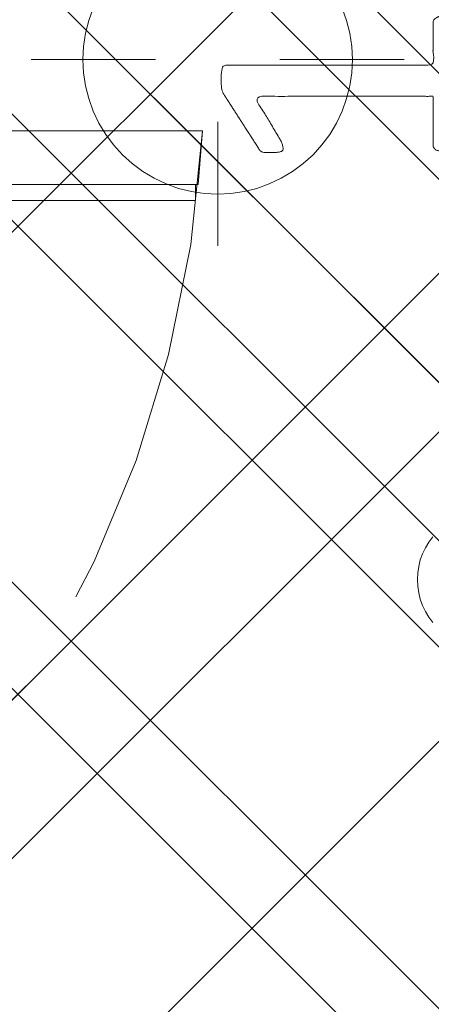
# Model space of a CAD drawing. Header units: inches. Extents: x -465 to -303, y -234 to 7.
# Tile 28 of 81: x -391.203 to -390.421, y -1.134 to 0.737. Entities that reach past the tile are written whole.
import ezdxf

# ---------------------------------------------------------------- set-up
doc = ezdxf.new("R2010")
doc.units = ezdxf.units.IN
doc.header["$LTSCALE"] = 32
doc.header["$MEASUREMENT"] = 0
doc.header["$PDMODE"] = 1
doc.header["$PDSIZE"] = -2
doc.linetypes.add('Dash Style-1', pattern=[0.083328, 0.041656, -0.041672])
for name, color, linetype, lineweight in [('DashLine', 7, 'Dash Style-1', 13), ('DashLineFill', 7, 'Dash Style-1', 13), ('Drawing', 7, 'Continuous', 18), ('Metal-DeskStructure', 7, 'Continuous', 13), ('None', 7, 'Continuous', 18), ('SolidLine', 7, 'Continuous', 15), ('Wood_1-H', 7, 'Continuous', 13)]:
    doc.layers.add(name, color=color, linetype=linetype, lineweight=lineweight)
doc.layers.add('Metal_Black', color=7, linetype='Continuous', lineweight=13, true_color=0x4c4c4c)
pattern_1 = [(45, (0, 0), (-1.61301565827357, 1.935715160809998), []), (45, (-1.0608, 1.0608), (-0.4723460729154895, 0.4167612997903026), [])]

# ---------------------------------------------------------------- blocks, each defined once
blk = doc.blocks.new('Group-10')
at = {"layer": 'Metal_Black', "color": 7}
blk.add_open_spline([(2.661633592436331, 0.08353965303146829), (2.669015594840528, 0.08353965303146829), (2.682856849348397, 0.08077140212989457), (2.685625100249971, 0.07246664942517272), (2.685625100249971, -0.04656633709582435), (2.685625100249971, -0.1655993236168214), (2.683779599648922, -0.16929032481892), (2.678243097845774, -0.1729813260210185), (2.669015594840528, -0.1748268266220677), (2.656097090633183, -0.1748268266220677), (2.646869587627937, -0.1729813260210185), (2.641333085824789, -0.1711358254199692), (2.637642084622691, -0.1655993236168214), (2.637642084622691, -0.1166944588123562), (2.637642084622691, -0.06963509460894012), (2.467858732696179, -0.06963509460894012), (2.298075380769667, -0.06963509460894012), (2.323911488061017, -0.1130034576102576), (2.349747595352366, -0.1563718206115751), (2.351593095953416, -0.1619083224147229), (2.353438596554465, -0.1711358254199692), (2.349747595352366, -0.1748268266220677), (2.338674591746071, -0.176672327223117), (2.326219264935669, -0.176672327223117), (2.31653038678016, -0.176672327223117), (2.310993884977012, -0.1748268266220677), (2.307302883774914, -0.1711358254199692), (2.305457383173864, -0.1674448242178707), (2.272238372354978, -0.1157717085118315), (2.239019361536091, -0.06409859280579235), (2.237173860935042, -0.06225309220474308), (2.237173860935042, -0.05856209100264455), (2.235328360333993, -0.05302558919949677), (2.235328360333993, -0.03595470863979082), (2.235328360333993, -0.01796107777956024), (2.239019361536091, -0.01242457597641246), (2.242710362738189, -0.0105790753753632), (2.441098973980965, -0.0105790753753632), (2.637642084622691, -0.0105790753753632), (2.637642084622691, 0.03002103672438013), (2.637642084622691, 0.07431215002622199), (2.641333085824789, 0.07800315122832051), (2.646869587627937, 0.08169415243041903), (2.656097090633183, 0.08353965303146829), (2.661633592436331, 0.08353965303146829)], degree=2, knots=[0, 0, 0, 0.00261032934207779, 0.007830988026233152, 0.01044131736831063, 0.1761946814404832, 0.1788050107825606, 0.1814153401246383, 0.1840256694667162, 0.1866359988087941, 0.1885937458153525, 0.1905514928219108, 0.1925092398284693, 0.1944669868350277, 0.2443885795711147, 0.2443885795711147, 0.4244984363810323, 0.4244984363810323, 0.478049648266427, 0.478049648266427, 0.4842405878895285, 0.49043152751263, 0.4966224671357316, 0.5028134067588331, 0.5070707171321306, 0.5109409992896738, 0.5148112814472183, 0.5186815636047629, 0.5186815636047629, 0.5762947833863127, 0.5762947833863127, 0.5787425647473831, 0.5811903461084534, 0.5836381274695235, 0.5902471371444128, 0.5931844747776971, 0.5961218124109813, 0.5990591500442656, 0.9118813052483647, 0.9118813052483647, 0.9765012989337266, 0.9823759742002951, 0.9882506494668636, 0.9941253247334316, 1, 1, 1], dxfattribs=at)
blk = doc.blocks.new('1BRPX5-Util_Bkt_Sm-F (2D)')
at = {"layer": 'DashLineFill', "linetype": 'Continuous', "lineweight": 13}
h = blk.add_hatch(dxfattribs=at)
h.set_pattern_fill('Steel', color=253, style=0, pattern_type=2)
h.set_pattern_definition(pattern_1)
edge = h.paths.add_edge_path()
edge.add_line((-4.468503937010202, 4.413385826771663), (-3.12992125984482, 4.413385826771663))
edge.add_line((-3.12992125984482, 4.413385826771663), (-3.12992125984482, -1.854330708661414))
edge.add_line((-3.12992125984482, -1.854330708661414), (-4.468503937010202, -1.854330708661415))
edge.add_line((-4.468503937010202, -1.854330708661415), (-4.468503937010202, -1.988188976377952))
edge.add_line((-4.468503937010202, -1.988188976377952), (-2.421259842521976, -1.988188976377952))
edge.add_line((-2.421259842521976, -1.988188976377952), (-2.421259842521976, -2.366141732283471))
edge.add_arc((-2.303149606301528, -2.366141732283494), 0.1181102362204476, 179.9999999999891, 270.000000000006)
edge.add_line((-2.303149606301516, -2.484251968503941), (2.303149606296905, -2.484251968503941))
edge.add_arc((2.303149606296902, -2.366141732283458), 0.1181102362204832, 270.0000000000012, 359.9999999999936)
edge.add_line((2.421259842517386, -2.366141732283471), (2.421259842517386, -1.988188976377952))
edge.add_line((2.421259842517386, -1.988188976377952), (4.468503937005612, -1.988188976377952))
edge.add_line((4.468503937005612, -1.988188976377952), (4.468503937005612, -1.854330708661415))
edge.add_line((4.468503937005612, -1.854330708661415), (3.12992125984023, -1.854330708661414))
edge.add_line((3.12992125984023, -1.854330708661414), (3.12992125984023, 4.413385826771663))
edge.add_line((3.12992125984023, 4.413385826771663), (4.468503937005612, 4.413385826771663))
edge.add_line((4.468503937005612, 4.413385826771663), (4.468503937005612, 4.547244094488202))
edge.add_line((4.468503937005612, 4.547244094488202), (2.421259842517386, 4.547244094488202))
edge.add_line((2.421259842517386, 4.547244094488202), (2.421259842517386, 4.925196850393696))
edge.add_arc((2.303149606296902, 4.925196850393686), 0.1181102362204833, 5.365542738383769e-12, 89.99999999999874)
edge.add_line((2.303149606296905, 5.043307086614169), (-2.303149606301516, 5.043307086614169))
edge.add_arc((-2.303149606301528, 4.92519685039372), 0.1181102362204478, 89.99999999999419, 180.0000000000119)
edge.add_line((-2.421259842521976, 4.925196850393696), (-2.421259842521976, 4.547244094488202))
edge.add_line((-2.421259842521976, 4.547244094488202), (-4.468503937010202, 4.547244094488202))
edge.add_line((-4.468503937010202, 4.547244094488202), (-4.468503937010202, 4.413385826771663))
at = {"layer": 'SolidLine', "flags": 128}
blk.add_lwpolyline([(2.636888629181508, -1.069708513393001), (2.629376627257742, -1.059579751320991), (2.622893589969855, -1.048763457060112), (2.617501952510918, -1.037363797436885), (2.61325363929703, -1.025490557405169), (2.610189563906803, -1.013258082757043), (2.608339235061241, -1.000784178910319), (2.607720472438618, -0.98818897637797), (2.608339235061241, -0.9755937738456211), (2.610189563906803, -0.9631198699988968), (2.61325363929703, -0.9508873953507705), (2.617501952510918, -0.9390141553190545), (2.622893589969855, -0.9276144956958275), (2.629376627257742, -0.9167982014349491), (2.636888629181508, -0.9066694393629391)], dxfattribs=at)
at = {"layer": 'Metal_Black', "color": 7}
blk.add_blockref('Group-10', (0, 0), dxfattribs=at)
blk = doc.blocks.new('Slate-LegBrace (2D)')
at = {"layer": 'DashLineFill', "linetype": 'Continuous', "lineweight": 13}
h = blk.add_hatch(dxfattribs=at)
h.set_pattern_fill('Steel', color=253, style=0, pattern_type=2)
h.set_pattern_definition(pattern_1)
h.paths.add_polyline_path([(1.477721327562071, -0.2676096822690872), (1.477721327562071, -0.2375137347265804), (1.672015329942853, -0.2375137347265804), (1.672015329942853, -0.02575645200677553), (1.675765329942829, -0.02575645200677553), (1.675765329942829, 0.7034311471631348), (1.734820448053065, 0.762486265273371), (1.929210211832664, 0.762486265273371), (1.988265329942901, 0.7034311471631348), (1.988265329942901, -0.02575645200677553), (1.992015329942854, -0.02575645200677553), (1.992015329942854, -0.2375137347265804), (2.186309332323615, -0.2375137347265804), (2.186309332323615, -0.2676096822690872)])
h = blk.add_hatch(dxfattribs=at)
h.set_pattern_fill('Steel', color=253, style=0, pattern_type=2)
h.set_pattern_definition(pattern_1)
edge = h.paths.add_edge_path()
edge.add_line((-2.199587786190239, -0.1351515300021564), (-1.374775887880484, -0.1351515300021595))
edge.add_arc((3.636636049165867e-15, -0.01355418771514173), 1.380142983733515, 185.0545920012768, 354.9454079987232)
edge.add_line((1.374775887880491, -0.13515153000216), (2.199718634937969, -0.1351515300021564))
edge.add_arc((6.54243738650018e-05, -0.01705725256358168), 2.202821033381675, 183.0731271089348, 356.92687289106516, ccw=False)
h = blk.add_hatch(dxfattribs=at)
h.set_pattern_fill('Steel', color=253, style=0, pattern_type=2)
h.set_pattern_definition(pattern_1)
edge = h.paths.add_edge_path()
edge.add_line((2.191696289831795, -0.2375138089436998), (1.463739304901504, -0.2375137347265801))
edge.add_arc((-6.542437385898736e-05, -0.01704129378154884), 1.480314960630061, 188.5652811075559, 351.4347188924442, ccw=False)
edge.add_line((-1.463870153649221, -0.2375137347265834), (-2.191827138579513, -0.2375138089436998))
edge.add_line((-2.191827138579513, -0.2375138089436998), (-2.199718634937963, -0.1351515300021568))
edge.add_line((-2.199718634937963, -0.1351515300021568), (-1.374775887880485, -0.1351515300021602))
edge.add_arc((2.937282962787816e-15, -0.01355418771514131), 1.380142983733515, 185.0545920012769, 354.9454079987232)
edge.add_line((1.37477588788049, -0.1351515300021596), (2.199587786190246, -0.1351515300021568))
edge.add_line((2.199587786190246, -0.1351515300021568), (2.191696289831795, -0.2375138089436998))
at = {"layer": 'DashLineFill', "flags": 128}
blk.add_lwpolyline([(1.477721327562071, -0.2676096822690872), (1.477721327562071, -0.2375137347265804), (1.672015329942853, -0.2375137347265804), (1.672015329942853, -0.02575645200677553), (1.675765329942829, -0.02575645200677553), (1.675765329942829, 0.7034311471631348), (1.734820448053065, 0.762486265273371), (1.929210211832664, 0.762486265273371), (1.988265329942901, 0.7034311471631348), (1.988265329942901, -0.02575645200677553), (1.992015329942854, -0.02575645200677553), (1.992015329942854, -0.2375137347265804), (2.186309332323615, -0.2375137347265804), (2.186309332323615, -0.2676096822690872)], close=True, dxfattribs=at)
for points in [[(2.191696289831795, -0.2375138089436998), (1.463739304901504, -0.2375137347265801, -0.860662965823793), (-1.463870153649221, -0.2375137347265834), (-2.191827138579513, -0.2375138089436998), (-2.199718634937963, -0.1351515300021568), (-1.374775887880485, -0.1351515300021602, 0.9154551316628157), (1.37477588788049, -0.1351515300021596), (2.199587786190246, -0.1351515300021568)], [(-2.199587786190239, -0.1351515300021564), (-1.374775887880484, -0.1351515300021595, 0.9154551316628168), (1.374775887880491, -0.13515153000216), (2.199718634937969, -0.1351515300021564, -0.9477524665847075)]]:
    blk.add_lwpolyline(points, format="xyb", close=True, dxfattribs=at)
blk = doc.blocks.new('Group-11')
at = {"layer": 'Wood_1-H', "color": 7}
for name, p in [('1BRPX5-Util_Bkt_Sm-F (2D)', (17.99212598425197, -5.314960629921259)), ('Slate-LegBrace (2D)', (17.99212598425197, -5.31496062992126))]:
    blk.add_blockref(name, p, dxfattribs=at)
blk = doc.blocks.new('Group-12')
at = {"layer": 'None'}
blk.add_blockref('Group-11', (0, 0), dxfattribs=at)
blk = doc.blocks.new('SL Utility Cabinet (2D)')
at = {"layer": 'None'}
blk.add_blockref('Group-12', (0, 0), dxfattribs=at)
at = {"layer": 'Drawing', "color": 0, "flags": 1}
for tag in ['Tag', 'Catalog', 'Option1', 'Option2', 'Option3', 'Option4', 'Option5', 'Option6', 'Option7', 'Option8', 'Option9', 'Option10', 'Option11', 'Option12', 'Custom', 'FinishGroup', 'Discount', 'Item2', 'Item3', 'Item6', 'Item9', 'Item10', 'Item12', 'Item13', 'Item16', 'Item19', 'Item20', 'Item21', 'Item22', 'Item23', 'Item24', 'Item25', 'Item8', 'Item18', 'Item1', 'Item4', 'Item5', 'Item7', 'Item11', 'Item14', 'Item15', 'Item17']:
    blk.add_attdef(tag, (-51.58792002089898, 4.551681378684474), '', height=0.007086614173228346, dxfattribs=at)
blk = doc.blocks.new('Group-33')
at = {"layer": 'DashLine'}
blk.add_open_spline([(35.63061417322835, -2.559055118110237), (35.63005118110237, -14.01555511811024), (35.62948818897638, -25.47205511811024), (35.63079271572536, -28.04254894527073), (35.44248818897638, -30.60705511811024), (33.45248818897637, -57.87905511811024), (31.46248818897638, -85.15105511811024), (31.25483798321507, -86.46381643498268), (29.93148818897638, -86.57505511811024), (19.09448818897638, -86.57505511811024), (8.257488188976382, -86.57505511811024), (6.9341383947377, -86.46381643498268), (6.726488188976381, -85.15105511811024), (4.736488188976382, -57.87905511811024), (2.746488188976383, -30.60705511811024), (2.558183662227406, -28.04254894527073), (2.559488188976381, -25.47205511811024), (2.558925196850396, -14.01555511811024), (2.558362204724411, -2.559055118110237), (19.09448818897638, -2.559055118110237), (35.63061417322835, -2.559055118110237)], degree=2, knots=[0, 0, 0, 0.1016019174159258, 0.1016019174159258, 0.124398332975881, 0.124398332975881, 0.3668165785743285, 0.3668165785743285, 0.3785993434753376, 0.3785993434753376, 0.4747500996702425, 0.4747500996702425, 0.4865328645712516, 0.4865328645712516, 0.7289511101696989, 0.7289511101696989, 0.7517475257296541, 0.7517475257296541, 0.8533494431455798, 0.8533494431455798, 1, 1, 1], dxfattribs=at)
at = {"layer": 'SolidLine'}
blk.add_open_spline([(37.08661417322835, -2.559055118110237), (19.09448818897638, -2.559055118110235), (1.102362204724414, -2.559055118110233), (1.102425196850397, -14.01555511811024), (1.10248818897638, -25.47205511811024), (1.103183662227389, -28.09554894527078), (1.293488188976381, -30.71305511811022), (3.28348818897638, -57.98505511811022), (5.27348818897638, -85.25705511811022), (5.677730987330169, -87.81563948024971), (8.257488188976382, -88.03105511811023), (19.09448818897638, -88.03105511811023), (29.93148818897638, -88.03105511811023), (32.5112453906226, -87.81563948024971), (32.91548818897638, -85.25705511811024), (34.90548818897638, -57.98505511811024), (36.89548818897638, -30.71305511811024), (37.08579271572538, -28.09554894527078), (37.08648818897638, -25.47205511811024), (37.08655118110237, -14.01555511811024), (37.08661417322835, -2.559055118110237)], degree=2, knots=[0, 0, 0, 0.1539886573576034, 0.1539886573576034, 0.2520410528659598, 0.2520410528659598, 0.2744946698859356, 0.2744946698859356, 0.508445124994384, 0.508445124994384, 0.530607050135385, 0.530607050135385, 0.6233816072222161, 0.6233816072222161, 0.6455435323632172, 0.6455435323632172, 0.8794939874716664, 0.8794939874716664, 0.9019476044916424, 0.9019476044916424, 1, 1, 1], dxfattribs=at)
blk = doc.blocks.new('Group-45')
at = {"layer": 'DashLineFill', "linetype": 'Continuous', "lineweight": 13}
h = blk.add_hatch(dxfattribs=at)
h.set_pattern_fill('Steel', color=253, style=0, pattern_type=2)
h.set_pattern_definition(pattern_1)
h.paths.add_polyline_path([(-2.066929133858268, 1.397637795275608), (2.066929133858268, 1.397637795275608), (2.066929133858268, 0.1377952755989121), (2.106299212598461, 0.1377952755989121), (2.106299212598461, -0.1377952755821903), (2.066929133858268, -0.1377952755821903), (2.066929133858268, -5.275590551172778), (2.106299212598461, -5.275590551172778), (2.106299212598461, -5.55118110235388), (2.066929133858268, -5.55118110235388), (2.066929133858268, -5.82677165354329), (-2.066929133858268, -5.82677165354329), (-2.066929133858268, -5.55118110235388), (-2.106299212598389, -5.55118110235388), (-2.106299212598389, -5.275590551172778), (-2.066929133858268, -5.275590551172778), (-2.066929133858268, -0.1377952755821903), (-2.106299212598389, -0.1377952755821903), (-2.106299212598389, 0.1377952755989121), (-2.066929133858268, 0.1377952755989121)])
blk = doc.blocks.new('TL14_upper_leg (2D)')
at = {"layer": 'DashLine', "color": 7}
blk.add_blockref('Group-45', (0, 0), dxfattribs=at)
blk = doc.blocks.new('Group-49')
at = {"layer": 'DashLine'}
for p, q in [((-0.0001991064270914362, 1.232283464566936), (-0.0001991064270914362, 1.468503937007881)), ((-0.1183093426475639, 1.114173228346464), (-0.3545298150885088, 1.114173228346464)), ((0.117911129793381, 1.114173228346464), (0.3541316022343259, 1.114173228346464)), ((-0.0001991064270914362, 0.9960629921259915), (-0.0001991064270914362, 0.7598425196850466))]:
    blk.add_line(p, q, dxfattribs=at)
at = {"layer": 'DashLine', "flags": 128}
blk.add_lwpolyline([(-0.2561046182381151, 1.1141732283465), (-0.2548723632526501, 1.139256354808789), (-0.2511874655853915, 1.164097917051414), (-0.2450854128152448, 1.188458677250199), (-0.2366249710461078, 1.212104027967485), (-0.2258876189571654, 1.234806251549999), (-0.2129767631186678, 1.256346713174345), (-0.1980167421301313, 1.276517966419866), (-0.1811516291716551, 1.295125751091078), (-0.1625438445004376, 1.311990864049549), (-0.1423725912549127, 1.32695088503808), (-0.1208321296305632, 1.339861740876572), (-0.0981299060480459, 1.350599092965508), (-0.07448455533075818, 1.359059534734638), (-0.05012379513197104, 1.365161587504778), (-0.02528223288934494, 1.368846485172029), (-0.0001991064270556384, 1.370078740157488), (0.02488402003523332, 1.368846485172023), (0.04972558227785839, 1.365161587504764), (0.07408634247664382, 1.359059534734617), (0.09773169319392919, 1.35059909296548), (0.1204339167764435, 1.339861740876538), (0.1419743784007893, 1.32695088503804), (0.1621456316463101, 1.311990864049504), (0.1807534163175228, 1.295125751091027), (0.1976185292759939, 1.27651796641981), (0.2125785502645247, 1.256346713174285), (0.2254894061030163, 1.234806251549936), (0.2362267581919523, 1.212104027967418), (0.2446871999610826, 1.188458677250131), (0.2507892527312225, 1.164097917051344), (0.2544741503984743, 1.139256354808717), (0.2557064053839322, 1.114173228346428), (0.2544741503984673, 1.089090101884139), (0.2507892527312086, 1.064248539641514), (0.2446871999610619, 1.039887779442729), (0.236226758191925, 1.016242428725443), (0.2254894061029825, 0.993540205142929), (0.2125785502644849, 0.9719997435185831), (0.1976185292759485, 0.9518284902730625), (0.1807534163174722, 0.9332207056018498), (0.1621456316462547, 0.9163555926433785), (0.1419743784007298, 0.9013955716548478), (0.1204339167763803, 0.8884847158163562), (0.09773169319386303, 0.8777473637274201), (0.0740863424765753, 0.8692869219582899), (0.04972558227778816, 0.8631848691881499), (0.02488402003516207, 0.8594999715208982), (-0.000199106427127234, 0.8582677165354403), (-0.02528223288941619, 0.8594999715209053), (-0.05012379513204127, 0.8631848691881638), (-0.0744845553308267, 0.8692869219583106), (-0.09812990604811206, 0.8777473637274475), (-0.1208321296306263, 0.88848471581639), (-0.1423725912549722, 0.9013955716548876), (-0.1625438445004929, 0.9163555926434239), (-0.1811516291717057, 0.9332207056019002), (-0.1980167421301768, 0.9518284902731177), (-0.2129767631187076, 0.9719997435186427), (-0.2258876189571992, 0.9935402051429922), (-0.2366249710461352, 1.016242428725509), (-0.2450854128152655, 1.039887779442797), (-0.2511874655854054, 1.064248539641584), (-0.2548723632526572, 1.089090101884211)], close=True, dxfattribs=at)
blk = doc.blocks.new('1BRPT9-Bracket (2D)')
at = {"layer": 'DashLineFill', "linetype": 'Continuous', "lineweight": 13}
h = blk.add_hatch(dxfattribs=at)
h.set_pattern_fill('Steel', color=253, style=0, pattern_type=2)
h.set_pattern_definition(pattern_1)
edge = h.paths.add_edge_path()
edge.add_arc((1.677931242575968, -8.488188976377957), 0.2519685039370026, 269.999999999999, 360.0000000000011)
edge.add_line((1.929899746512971, -8.488188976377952), (1.929899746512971, -7.480314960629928))
edge.add_line((1.929899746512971, -7.480314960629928), (2.323600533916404, -7.480314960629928))
edge.add_line((2.323600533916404, -7.480314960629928), (2.323600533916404, 7.461135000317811))
edge.add_line((2.323600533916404, 7.461135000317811), (1.929899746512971, 7.480314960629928))
edge.add_line((1.929899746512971, 7.480314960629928), (1.929899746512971, 8.488188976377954))
edge.add_arc((1.677931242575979, 8.488188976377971), 0.2519685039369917, 359.999999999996, 450.0000000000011)
edge.add_line((1.677931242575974, 8.740157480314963), (-2.32206875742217, 8.740157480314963))
edge.add_line((-2.32206875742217, 8.740157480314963), (-2.32206875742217, -8.74015748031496))
edge.add_line((-2.32206875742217, -8.74015748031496), (1.677931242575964, -8.74015748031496))
at = {"layer": 'DashLineFill', "linetype": 'Continuous', "lineweight": 5}
blk.add_point((0.0001991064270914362, 1.114173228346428), dxfattribs=at)
at = {"layer": 'Metal-DeskStructure', "color": 7}
blk.add_blockref('Group-49', (0, 0), dxfattribs=at)
blk = doc.blocks.new('Group-70')
at = {"layer": 'None', "color": 7}
for name, p, rotation in [('TL14_upper_leg (2D)', (17.99212598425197, -5.31496062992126), 90), ('1BRPT9-Bracket (2D)', (19.10629921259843, -5.31496062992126), 270)]:
    blk.add_blockref(name, p, dxfattribs=dict(at, rotation=rotation))
blk = doc.blocks.new('Group-80')
at = {"layer": 'None'}
for name in ['Group-33', 'Group-70']:
    blk.add_blockref(name, (0, 0), dxfattribs=at)
blk = doc.blocks.new('SL L Desk (2D)')
at = {"layer": 'None'}
blk.add_blockref('Group-80', (0, 0), dxfattribs=at)
at = {"layer": 'Drawing', "color": 0, "flags": 1}
for tag in ['Tag', 'Catalog', 'Option1', 'Option2', 'Option3', 'Option4', 'Option5', 'Option6', 'Option7', 'Option8', 'Option9', 'Option10', 'Option11', 'Option12', 'Custom', 'FinishGroup', 'Discount', 'Item2', 'Item3', 'Item6', 'Item9', 'Item10', 'Item12', 'Item13', 'Item16', 'Item19', 'Item20', 'Item21', 'Item22', 'Item23', 'Item24', 'Item25', 'Item8', 'Item18', 'Item1', 'Item4', 'Item5', 'Item7', 'Item11', 'Item14', 'Item15', 'Item17']:
    blk.add_attdef(tag, (-51.58772091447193, -67.0772036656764), '', height=0.007086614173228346, dxfattribs=at)

msp = doc.modelspace()

# ---------------------------------------------------------------- block references
at = {"layer": 'Drawing'}
msp.add_blockref('SL Utility Cabinet (2D)', (-411.0472440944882, 5.976377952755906), dxfattribs=at)

# ---------------------------------------------------------------- next in the draw order: block references
msp.add_blockref('SL L Desk (2D)', (-411.0470449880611, 5.976377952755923), dxfattribs=at)

doc.saveas('drawing.dxf')
